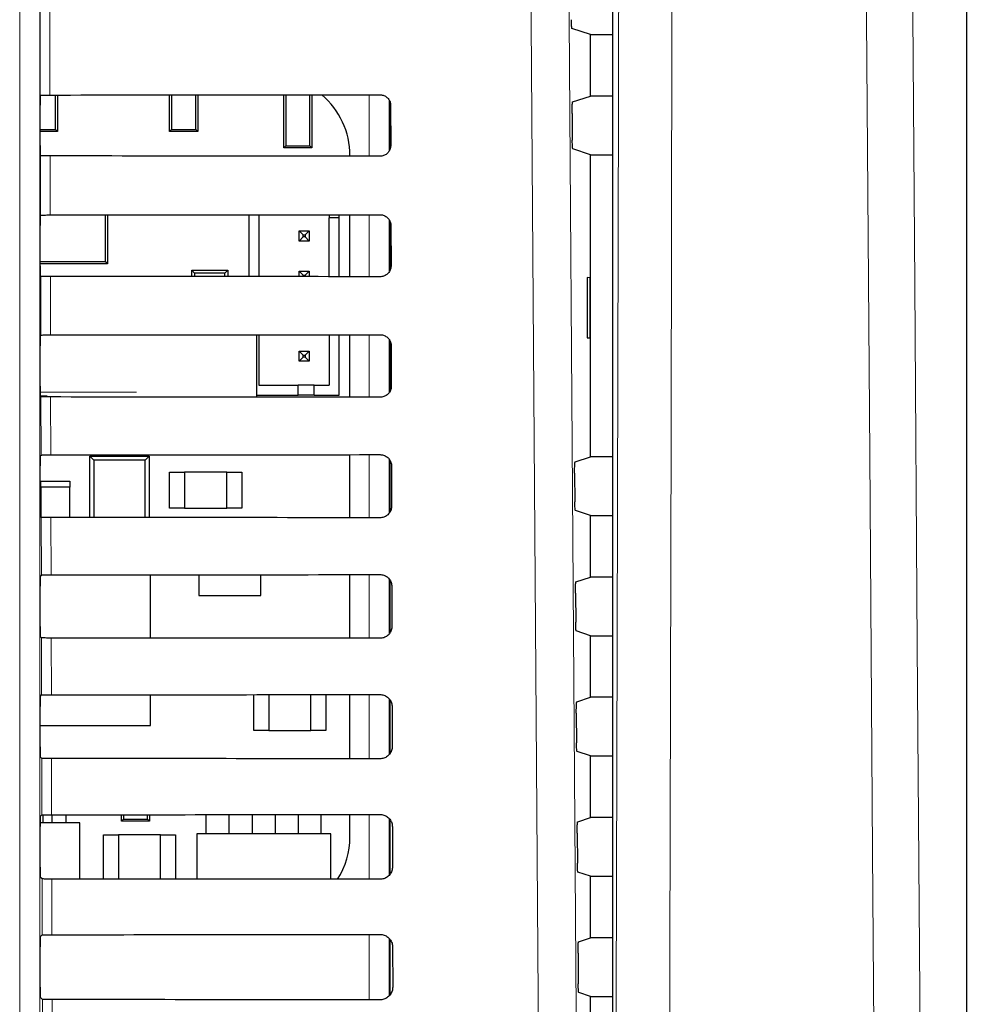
# Model space of a CAD drawing. Header units: millimetres. Extents: x 5 to 418, y 2 to 292.
# Tile 37 of 53: x 125 to 137, y 178 to 190. Entities that reach past the tile are written whole.
import ezdxf

# ---------------------------------------------------------------- set-up
doc = ezdxf.new("R2010")
doc.units = ezdxf.units.MM
doc.layers.add('SLD-0', color=7, linetype='Continuous')
doc.styles.add('SLDTEXTSTYLE1', font='TXT', dxfattribs={"width": 0.605})
doc.dimstyles.new('SLDDIMSTYLE1', dxfattribs={"dimtxt": 3.5, "dimasz": 3.5, "dimexe": 0, "dimexo": 0.0625, "dimgap": 0.875, "dimtad": 1, "dimdec": 1, "dimlfac": 4, "dimrnd": 1e-09, "dimzin": 12, "dimdsep": 46, "dimtxsty": 'SLDTEXTSTYLE1', "dimsah": 1, "dimcen": 0.09, "dimadec": 0, "dimazin": 3, "dimtfac": 1, "dimtofl": 0, "dimtmove": 0, "dimatfit": 3, "dimfxl": 1, "dimfrac": 2, "dimtolj": 1, "dimtzin": 12, "dimarcsym": 0})

# ---------------------------------------------------------------- blocks, each defined once
blk = doc.blocks.new('_D_1')
at = {"layer": 'SLD-0', "color": 7}
for p, q in [((135.067, 252.015), (148.992, 252.015)), ((147.992, 252.015), (147.992, 99.325)), ((134.526, 99.325), (148.992, 99.325))]:
    blk.add_line(p, q, dxfattribs=at)
for points in [[(147.992, 252.015), (147.532, 248.515), (148.452, 248.515)], [(147.992, 99.325), (148.452, 102.825), (147.532, 102.825)]]:
    blk.add_solid(points, dxfattribs=at)
at = {"layer": 'SLD-0', "color": 7, "insert": (143.48, 169.654), "char_height": 3.5, "attachment_point": 1, "rotation": 90, "style": 'SLDTEXTSTYLE1'}
blk.add_mtext('610,8', dxfattribs=at)

msp = doc.modelspace()

# ---------------------------------------------------------------- linework, layer by layer
at = {"color": 7, "linetype": 'Continuous', "lineweight": 18}
for p, q in [((136.6759, 131.8449), (136.6759, 214.5853)), ((124.8586, 173.348), (124.8586, 194.2651)), ((125.1086, 194.2651), (125.1086, 173.348)), ((125.1151, 188.917), (125.1103, 190.9655)), ((125.2312, 190.9821), (125.236, 188.9193)), ((129.2183, 188.1562), (129.2183, 188.9221)), ((129.4683, 188.8547), (129.4683, 188.2221)), ((125.1186, 187.4206), (125.1168, 188.1612)), ((125.2378, 188.1591), (125.2395, 187.4228)), ((129.2183, 186.6527), (129.2183, 187.4256)), ((129.4683, 187.3607), (129.4683, 186.7162)), ((125.1221, 185.9241), (125.1204, 186.6577)), ((125.2413, 186.6555), (125.243, 185.9263)), ((129.2183, 185.1492), (129.2183, 185.9291)), ((129.4683, 185.8668), (129.4683, 185.2104)), ((125.1134, 185.2142), (126.3171, 185.2142)), ((125.1256, 184.4276), (125.1239, 185.1542)), ((125.2448, 185.152), (125.2465, 184.4298)), ((129.2183, 183.6457), (129.2183, 184.4326)), ((129.4683, 184.373), (129.4683, 183.7047)), ((125.1291, 182.9311), (125.1274, 183.6507)), ((125.2483, 183.6485), (125.25, 182.9333)), ((129.2183, 182.1421), (129.2183, 182.9361)), ((129.4683, 182.8793), (129.4683, 182.199)), ((125.1326, 181.4346), (125.1309, 182.1472)), ((125.2518, 182.145), (125.2535, 181.4368)), ((129.2183, 180.6386), (129.2183, 181.4396)), ((129.4683, 181.3858), (129.4683, 180.6934)), ((125.1361, 179.9381), (125.1344, 180.6436)), ((125.2553, 180.6415), (125.257, 179.9403)), ((129.2183, 179.1351), (129.2183, 179.9431)), ((129.4683, 179.8922), (129.4683, 179.1879)), ((125.1396, 178.4416), (125.1379, 179.1401)), ((125.2588, 179.138), (125.2605, 178.4438)), ((129.2183, 177.6316), (129.2183, 178.4466)), ((129.4683, 178.3973), (129.4683, 177.6824)), ((125.1431, 176.9451), (125.1415, 177.6366)), ((125.2623, 177.6345), (125.264, 176.9473))]:
    msp.add_line(p, q, dxfattribs=at)
at = {"color": 7, "linetype": 'Continuous', "lineweight": 25}
for p, q in [((136.676, 131.8449), (136.676, 214.5853)), ((132.2565, 194.1424), (132.2565, 142.0627)), ((131.9793, 189.6738), (131.7487, 189.7506)), ((131.9793, 188.9063), (131.9793, 189.6738)), ((131.9793, 189.6738), (132.2565, 189.6738)), ((126.7293, 188.4651), (126.7293, 188.9202)), ((126.7535, 188.9202), (126.7535, 188.4893)), ((127.055, 188.4893), (127.055, 188.9204)), ((127.0793, 188.9205), (127.0793, 188.4651)), ((128.1543, 188.2601), (128.1543, 188.9213)), ((128.1785, 188.9213), (128.1785, 188.2843)), ((128.48, 188.2843), (128.48, 188.9215)), ((128.5043, 188.9215), (128.5043, 188.2601)), ((125.1151, 188.917), (125.1152, 188.9172)), ((125.305, 188.4893), (125.305, 188.9193)), ((125.3293, 188.9193), (125.3293, 188.4651)), ((129.4793, 188.2477), (129.4793, 188.8281)), ((131.7569, 188.8323), (131.9793, 188.9063)), ((132.2565, 188.9063), (131.9793, 188.9063)), ((125.113, 188.2879), (125.113, 188.7922)), ((129.4869, 188.7901), (129.4881, 188.2901)), ((131.7505, 188.6907), (131.7528, 188.3555)), ((125.113, 188.4893), (125.305, 188.4893)), ((125.3293, 188.4651), (125.113, 188.4651)), ((125.305, 188.4893), (125.3293, 188.4651)), ((126.7293, 188.4651), (126.7535, 188.4893)), ((127.0793, 188.4651), (126.7293, 188.4651)), ((126.7535, 188.4893), (127.055, 188.4893)), ((127.055, 188.4893), (127.0793, 188.4651)), ((128.1543, 188.2601), (128.1785, 188.2843)), ((128.5043, 188.2601), (128.1543, 188.2601)), ((128.1785, 188.2843), (128.48, 188.2843)), ((128.48, 188.2843), (128.5043, 188.2601)), ((131.9793, 188.1738), (131.7592, 188.2471)), ((125.1168, 188.1612), (125.1152, 188.1629)), ((128.9788, 188.1564), (128.9788, 188.1651)), ((131.9793, 184.4063), (131.9793, 188.1738)), ((131.9793, 188.1738), (132.2565, 188.1738)), ((125.1152, 187.4172), (125.1186, 187.4206)), ((125.9278, 186.8415), (125.9278, 187.4232)), ((125.9543, 187.4232), (125.9543, 186.8151)), ((127.7185, 187.4244), (127.7185, 186.6539)), ((127.8435, 187.4245), (127.8435, 186.6538)), ((128.7185, 187.4252), (128.7185, 187.3856)), ((128.8435, 187.3856), (128.7185, 187.3856)), ((128.7185, 186.6531), (128.7185, 187.3856)), ((128.8435, 187.3856), (128.8435, 187.4253)), ((128.8435, 186.653), (128.8435, 187.3856)), ((128.9788, 186.6529), (128.9788, 187.4254)), ((129.4793, 186.7363), (129.4793, 187.3416)), ((125.113, 186.7879), (125.113, 187.2922)), ((128.3435, 187.2231), (128.3935, 187.1731)), ((128.3435, 187.2231), (128.4685, 187.2231)), ((128.3435, 187.0981), (128.3435, 187.2231)), ((128.4685, 187.2231), (128.4185, 187.1731)), ((128.4685, 187.2231), (128.4685, 187.0981)), ((129.4904, 187.2901), (129.4916, 186.7901)), ((128.3435, 187.0981), (128.3935, 187.1481)), ((128.4685, 187.0981), (128.3435, 187.0981)), ((128.3935, 187.1481), (128.3935, 187.1731)), ((128.3935, 187.1731), (128.4185, 187.1731)), ((128.4185, 187.1481), (128.3935, 187.1481)), ((128.4185, 187.1731), (128.4185, 187.1481)), ((128.4685, 187.0981), (128.4185, 187.1481)), ((125.113, 186.8415), (125.9278, 186.8415)), ((125.9543, 186.8151), (125.9278, 186.8415)), ((125.9543, 186.8151), (125.113, 186.8151)), ((127.0043, 186.6544), (127.0043, 186.7338)), ((127.0396, 186.6985), (127.0043, 186.7338)), ((127.0043, 186.7338), (127.4543, 186.7338)), ((127.4543, 186.7338), (127.419, 186.6985)), ((127.4543, 186.7338), (127.4543, 186.6541)), ((128.3435, 186.6534), (128.3435, 186.7231)), ((128.3435, 186.7231), (128.3935, 186.6731)), ((128.3435, 186.7231), (128.4685, 186.7231)), ((128.4685, 186.7231), (128.4185, 186.6731)), ((128.4685, 186.7231), (128.4685, 186.6533)), ((125.1204, 186.6577), (125.1152, 186.6629)), ((127.0396, 186.6985), (127.0396, 186.6544)), ((127.419, 186.6985), (127.0396, 186.6985)), ((127.419, 186.6541), (127.419, 186.6985)), ((128.3935, 186.6534), (128.3935, 186.6731)), ((128.3935, 186.6731), (128.4185, 186.6731)), ((128.4185, 186.6731), (128.4185, 186.6533)), ((131.978, 186.6401), (131.9399, 186.6407)), ((131.9399, 186.6407), (131.9399, 185.8894)), ((131.978, 185.89), (131.978, 186.6401)), ((125.1152, 185.9172), (125.1221, 185.9241)), ((127.8182, 185.1503), (127.8182, 185.928)), ((127.8435, 185.928), (127.8435, 185.2981)), ((128.7185, 185.9287), (128.7185, 185.2981)), ((128.8435, 185.1731), (128.8435, 185.9288)), ((128.9788, 185.1494), (128.9788, 185.9289)), ((129.4793, 185.2252), (129.4793, 185.8506)), ((131.9399, 185.8894), (131.978, 185.89)), ((125.113, 185.2879), (125.113, 185.7922)), ((129.4939, 185.7901), (129.4951, 185.2901)), ((128.3435, 185.7231), (128.3935, 185.6731)), ((128.3435, 185.5981), (128.3435, 185.7231)), ((128.3435, 185.7231), (128.4685, 185.7231)), ((128.3435, 185.5981), (128.3935, 185.6481)), ((128.3935, 185.6481), (128.3935, 185.6731)), ((128.3935, 185.6731), (128.4185, 185.6731)), ((128.4185, 185.6481), (128.3935, 185.6481)), ((128.4685, 185.7231), (128.4185, 185.6731)), ((128.4185, 185.6731), (128.4185, 185.6481)), ((128.4685, 185.5981), (128.4185, 185.6481)), ((128.4685, 185.7231), (128.4685, 185.5981)), ((128.4685, 185.5981), (128.3435, 185.5981)), ((127.8435, 185.2981), (128.331, 185.2981)), ((128.331, 185.1731), (128.331, 185.2981)), ((128.531, 185.2981), (128.331, 185.2981)), ((128.531, 185.2981), (128.7185, 185.2981)), ((128.531, 185.1731), (128.531, 185.2981)), ((125.2026, 185.1642), (125.1149, 185.1642)), ((125.1239, 185.1542), (125.1152, 185.1629)), ((127.8182, 185.1731), (128.331, 185.1731)), ((128.531, 185.1731), (128.331, 185.1731)), ((128.531, 185.1731), (128.8435, 185.1731)), ((125.1152, 184.4172), (125.1256, 184.4276)), ((125.7355, 184.4151), (125.7849, 184.3657)), ((125.7355, 184.4151), (126.473, 184.4151)), ((125.7355, 183.6482), (125.7355, 184.4151)), ((125.898, 184.4151), (125.898, 184.4302)), ((126.3105, 184.4151), (126.3105, 184.4304)), ((126.4237, 184.3657), (126.473, 184.4151)), ((126.473, 184.4151), (126.473, 183.6477)), ((128.9788, 183.6459), (128.9788, 184.4324)), ((131.7885, 184.3428), (131.9793, 184.4063)), ((132.2565, 184.4063), (131.9793, 184.4063)), ((125.113, 183.7879), (125.113, 184.2922)), ((125.7849, 184.3657), (125.7849, 183.6482)), ((126.4237, 184.3657), (125.7849, 184.3657)), ((126.4237, 183.6478), (126.4237, 184.3657)), ((129.4793, 183.7189), (129.4793, 184.3566)), ((129.4974, 184.2901), (129.4986, 183.7901)), ((126.7293, 183.7651), (126.7293, 184.2151)), ((126.7293, 184.2151), (126.9168, 184.2151)), ((126.9168, 184.2151), (126.9168, 183.7651)), ((127.4418, 184.2151), (126.9168, 184.2151)), ((127.4418, 183.7651), (127.4418, 184.2151)), ((127.4418, 184.2151), (127.6293, 184.2151)), ((127.6293, 184.2151), (127.6293, 183.7651)), ((131.7821, 184.2012), (131.7846, 183.8449)), ((125.123, 184.1026), (125.4855, 184.1026)), ((125.123, 184.0276), (125.123, 184.1026)), ((125.123, 184.0276), (125.123, 183.655)), ((125.4855, 184.0276), (125.123, 184.0276)), ((125.4855, 184.1026), (125.4855, 184.0276)), ((125.4855, 183.6484), (125.4855, 184.0276)), ((126.9168, 183.7651), (126.7293, 183.7651)), ((126.9168, 183.7651), (127.4418, 183.7651)), ((127.6293, 183.7651), (127.4418, 183.7651)), ((125.1274, 183.6507), (125.1152, 183.6629)), ((131.9793, 183.6738), (131.791, 183.7365)), ((131.9793, 182.9063), (131.9793, 183.6738)), ((131.9793, 183.6738), (132.2565, 183.6738)), ((125.1152, 182.9172), (125.1291, 182.9311)), ((126.4918, 182.9276), (125.1255, 182.9276)), ((126.4918, 182.1442), (126.4918, 182.9276)), ((127.0918, 182.9345), (127.0918, 182.6776)), ((127.8668, 182.6776), (127.8668, 182.935)), ((128.9788, 182.1423), (128.9788, 182.9359)), ((131.7991, 182.8463), (131.9793, 182.9063)), ((132.2565, 182.9063), (131.9793, 182.9063)), ((125.113, 182.2879), (125.113, 182.7922)), ((129.4793, 182.2131), (129.4793, 182.8628)), ((129.5009, 182.7901), (129.5021, 182.2901)), ((127.0918, 182.6776), (127.8668, 182.6776)), ((131.7927, 182.7047), (131.7952, 182.3414)), ((131.9793, 182.1738), (131.8016, 182.233)), ((131.9793, 181.4063), (131.9793, 182.1738)), ((131.9793, 182.1738), (132.2565, 182.1738)), ((125.1309, 182.1472), (125.1152, 182.1629)), ((125.1152, 181.4172), (125.1326, 181.4346)), ((126.4918, 181.0526), (126.4918, 181.4376)), ((127.7793, 180.9901), (127.7793, 181.4385)), ((127.9668, 181.4386), (127.9668, 180.9901)), ((128.4918, 180.9901), (128.4918, 181.439)), ((128.6793, 181.4392), (128.6793, 180.9901)), ((128.9788, 180.6388), (128.9788, 181.4394)), ((129.4793, 180.7074), (129.4793, 181.369)), ((131.8096, 181.3498), (131.9793, 181.4063)), ((132.2565, 181.4063), (131.9793, 181.4063)), ((125.113, 180.7879), (125.113, 181.2922)), ((129.5045, 181.2901), (129.5056, 180.7901)), ((131.8032, 181.2082), (131.8058, 180.8378)), ((125.113, 181.0526), (126.4918, 181.0526)), ((127.9668, 180.9901), (127.7793, 180.9901)), ((127.9668, 180.9901), (128.4918, 180.9901)), ((128.6793, 180.9901), (128.4918, 180.9901)), ((131.9793, 180.6738), (131.8122, 180.7294)), ((125.1344, 180.6436), (125.1152, 180.6629)), ((131.9793, 179.9063), (131.9793, 180.6738)), ((131.9793, 180.6738), (132.2565, 180.6738)), ((125.6105, 179.8382), (125.1132, 179.8382)), ((125.1152, 179.9172), (125.1361, 179.9381)), ((125.1518, 179.8382), (125.1518, 179.9391)), ((125.2618, 179.8382), (125.2618, 179.9403)), ((125.4368, 179.8382), (125.4368, 179.9404)), ((125.6105, 179.1378), (125.6105, 179.8382)), ((126.1293, 179.8601), (126.1293, 179.9408)), ((126.1293, 179.8601), (126.1535, 179.8843)), ((126.4793, 179.8601), (126.1293, 179.8601)), ((126.1535, 179.9408), (126.1535, 179.8843)), ((126.1535, 179.8843), (126.455, 179.8843)), ((126.455, 179.8843), (126.455, 179.941)), ((126.455, 179.8843), (126.4793, 179.8601)), ((126.4793, 179.941), (126.4793, 179.8601)), ((127.1868, 179.7026), (127.1868, 179.9415)), ((127.4718, 179.7026), (127.4718, 179.9417)), ((127.7618, 179.7026), (127.7618, 179.942)), ((128.0468, 179.9422), (128.0468, 179.7026)), ((128.3368, 179.7026), (128.3368, 179.9424)), ((128.6218, 179.7026), (128.6218, 179.9426)), ((128.9788, 179.6651), (128.9788, 179.9429)), ((129.4793, 179.2017), (129.4793, 179.8753)), ((131.8202, 179.8533), (131.9793, 179.9063)), ((132.2565, 179.9063), (131.9793, 179.9063)), ((125.113, 179.2879), (125.113, 179.7922)), ((129.508, 179.7901), (129.5091, 179.2901)), ((131.8137, 179.7118), (131.8164, 179.3343)), ((125.9043, 179.1376), (125.9043, 179.6901)), ((125.9043, 179.6901), (126.0918, 179.6901)), ((126.0918, 179.6901), (126.0918, 179.1375)), ((126.6168, 179.6901), (126.0918, 179.6901)), ((126.6168, 179.1371), (126.6168, 179.6901)), ((126.6168, 179.6901), (126.8043, 179.6901)), ((126.8043, 179.6901), (126.8043, 179.137)), ((127.0668, 179.7026), (127.0668, 179.1368)), ((128.7418, 179.7026), (127.0668, 179.7026)), ((128.7418, 179.1355), (128.7418, 179.7026)), ((131.9793, 179.1738), (131.8228, 179.2259)), ((125.1379, 179.1401), (125.1152, 179.1629)), ((131.9793, 178.4063), (131.9793, 179.1738)), ((131.9793, 179.1738), (132.2565, 179.1738)), ((125.1152, 178.4172), (125.1396, 178.4416)), ((129.4793, 177.6961), (129.4793, 178.3817)), ((131.8307, 178.3568), (131.9793, 178.4063)), ((132.2565, 178.4063), (131.9793, 178.4063)), ((125.113, 177.7879), (125.113, 178.2922)), ((129.5115, 178.2901), (129.5126, 177.7901)), ((131.8243, 178.2153), (131.827, 177.8308)), ((125.1415, 177.6366), (125.1152, 177.6629)), ((131.9793, 177.6738), (131.8334, 177.7224)), ((131.9793, 176.9063), (131.9793, 177.6738)), ((131.9793, 177.6738), (132.2565, 177.6738))]:
    msp.add_line(p, q, dxfattribs=at)
at = {"color": 7, "linetype": 'Continuous', "lineweight": 18, "flags": 128}
for points in [[(131.7044, 191.0484), (131.7667, 182.1998), (131.829, 173.3576)], [(132.2901, 173.3611), (132.3004, 177.6137), (132.3113, 182.1112), (132.3277, 188.8574), (132.333, 191.0393)], [(135.9916, 191.0513), (136.0246, 186.5544), (136.0576, 182.0575), (136.1213, 173.3768)], [(131.3585, 173.2913), (131.3515, 174.2823), (131.3234, 178.2466), (131.2333, 190.9821)], [(132.9996, 190.9532), (132.9966, 189.7151), (132.9845, 184.7629), (132.9724, 179.8108), (132.9565, 173.275)], [(135.5452, 173.2907), (135.5361, 174.5286), (135.4997, 179.4802), (135.4632, 184.4317), (135.4152, 190.9652)]]:
    msp.add_lwpolyline(points, dxfattribs=at)
at = {"color": 7, "linetype": 'Continuous', "lineweight": 25}
for centre, start, end in [((127.9875, 188.1651), 0, 49.75074), ((127.9875, 179.6651), 327.70444, 0)]:
    msp.add_arc(centre, 0.9913, start, end, dxfattribs=at)
for centre, major_axis, start_param, end_param in [((116.9793, 193.286), (250.3032, 0), 4.7453818, 4.7618492), ((125.1152, 188.7922), (0, 0.125), 0.0529039, 1.5707963), ((125.1152, 188.2879), (0, 0.125), 1.5707963, 3.1241394), ((116.9793, 183.8145), (249.0359, 0), 1.5210842, 1.5376284), ((125.1152, 187.2922), (0, 0.125), 0.0174533, 1.5707963), ((116.9793, 191.786), (250.1025, 0), 4.7454223, 4.7618889), ((125.1152, 186.7879), (0, 0.125), 1.5707963, 3.1241394), ((116.9793, 182.3145), (248.8352, 0), 1.5210441, 1.5375875), ((125.1152, 185.7922), (0, 0.125), 0.0174533, 1.5707963), ((116.9793, 190.286), (249.9018, 0), 4.7454628, 4.7619287), ((125.1152, 185.2879), (0, 0.125), 1.5707963, 3.1241394), ((116.9793, 180.8145), (248.6345, 0), 1.5210039, 1.5375466), ((125.1152, 184.2922), (0, 0.125), 0.0174533, 1.5707963), ((116.9793, 188.786), (249.7011, 0), 4.7455034, 4.7619686), ((125.1152, 183.7879), (0, 0.125), 1.5707963, 3.1241394), ((116.9793, 179.3145), (248.4338, 0), 1.5209636, 1.5375056), ((125.1152, 182.7922), (0, 0.125), 0.0174533, 1.5707963), ((116.9793, 187.2859), (249.5004, 0), 4.7455441, 4.7620085), ((125.1152, 182.2879), (0, 0.125), 1.5707963, 3.1241394), ((116.9793, 177.8145), (248.233, 0), 1.5209233, 1.5374645), ((116.9793, 185.7859), (249.2996, 0), 4.7455848, 4.7620484), ((125.1152, 181.2922), (0, 0.125), 0.0174533, 1.5707963), ((125.1152, 180.7879), (0, 0.125), 1.5707963, 3.1241394), ((116.9793, 176.3145), (248.0323, 0), 1.5208829, 1.5374234), ((125.1152, 179.7922), (0, 0.125), 0.0174533, 1.5707963), ((116.9793, 184.2859), (249.0989, 0), 4.7456256, 4.7620885), ((125.1152, 179.2879), (0, 0.125), 1.5707963, 3.1241394), ((116.9793, 174.8145), (247.8316, 0), 1.5208425, 1.5373821), ((125.1152, 178.2922), (0, 0.125), 0.0174533, 1.5707963), ((116.9793, 182.7859), (248.8982, 0), 4.7456664, 4.7621286), ((125.1152, 177.7879), (0, 0.125), 1.5707963, 3.1241394), ((116.9793, 173.3144), (247.6309, 0), 1.5208019, 1.5373409)]:
    msp.add_ellipse(centre, major_axis=major_axis, ratio=0.0174551, start_param=start_param, end_param=end_param, dxfattribs=at)
for points, knots in [([(131.7487, 189.7506), (131.7479, 189.7522), (131.7464, 189.7555), (131.7445, 189.7779), (131.743, 189.8104), (131.7424, 189.8398), (131.7423, 189.8564), (131.7422, 189.859)], [0, 0, 0, 0, 0.23926011, 0.47854445, 0.71712502, 0.95427294, 1, 1, 1, 1]), ([(129.3543, 188.9222), (129.3599, 188.922), (129.3803, 188.9213), (129.4146, 188.9105), (129.4511, 188.8841), (129.4768, 188.8468), (129.4862, 188.8133), (129.4868, 188.7942), (129.4869, 188.7901)], [0, 0, 0, 0, 0.0812528, 0.2934296, 0.5069011, 0.7224904, 0.9396889, 1, 1, 1, 1]), ([(125.1152, 188.9172), (125.117, 188.9174), (125.1208, 188.9179), (125.1424, 188.9185), (125.1749, 188.919), (125.2083, 188.9192), (125.2292, 188.9193), (125.236, 188.9193)], [0, 0, 0, 0, 0.2052588, 0.4341811, 0.6624014, 0.8891626, 1, 1, 1, 1]), ([(131.7505, 188.6907), (131.7504, 188.7047), (131.7504, 188.7328), (131.7512, 188.7726), (131.7527, 188.8047), (131.7546, 188.8272), (131.7561, 188.8306), (131.7569, 188.8323)], [0, 0, 0, 0, 0.198384, 0.3967568, 0.5954998, 0.7953107, 1, 1, 1, 1]), ([(131.7592, 188.2471), (131.7585, 188.2487), (131.757, 188.252), (131.7551, 188.2744), (131.7536, 188.3069), (131.753, 188.3363), (131.7529, 188.3528), (131.7528, 188.3555)], [0, 0, 0, 0, 0.239263, 0.4785504, 0.7171327, 0.9542801, 1, 1, 1, 1]), ([(129.4881, 188.2901), (129.4878, 188.2841), (129.487, 188.2631), (129.4757, 188.2279), (129.4484, 188.191), (129.4104, 188.1656), (129.377, 188.1567), (129.3582, 188.1562), (129.3543, 188.1561)], [0, 0, 0, 0, 0.0857051, 0.3026079, 0.518156, 0.7315729, 0.9434386, 1, 1, 1, 1]), ([(125.2378, 188.1591), (125.2239, 188.1591), (125.1961, 188.1592), (125.1596, 188.1596), (125.1323, 188.1601), (125.1189, 188.1607), (125.1174, 188.1611), (125.1168, 188.1612)], [0, 0, 0, 0, 0.2187771, 0.43751, 0.6574786, 0.8798632, 1, 1, 1, 1]), ([(125.1186, 187.4206), (125.1202, 187.4209), (125.1235, 187.4214), (125.1459, 187.422), (125.1784, 187.4225), (125.2118, 187.4227), (125.2327, 187.4228), (125.2395, 187.4228)], [0, 0, 0, 0, 0.2236181, 0.4472597, 0.6702154, 0.8917458, 1, 1, 1, 1]), ([(129.3543, 187.4257), (129.3603, 187.4255), (129.3815, 187.4247), (129.4169, 187.4133), (129.4542, 187.386), (129.4803, 187.3476), (129.4897, 187.3134), (129.4903, 187.2941), (129.4904, 187.2901)], [0, 0, 0, 0, 0.08471943, 0.29692092, 0.51042792, 0.72605262, 0.94327085, 1, 1, 1, 1]), ([(129.4916, 186.7901), (129.4913, 186.7837), (129.4905, 186.7619), (129.4786, 186.7256), (129.4503, 186.6879), (129.4112, 186.6621), (129.3771, 186.6531), (129.3581, 186.6527), (129.3543, 186.6526)], [0, 0, 0, 0, 0.0890994, 0.3059785, 0.521493, 0.7348782, 0.9467284, 1, 1, 1, 1]), ([(125.2413, 186.6555), (125.2274, 186.6556), (125.1996, 186.6556), (125.1631, 186.656), (125.1358, 186.6566), (125.1225, 186.6572), (125.1209, 186.6576), (125.1204, 186.6577)], [0, 0, 0, 0, 0.21878306, 0.43752183, 0.6574965, 0.87988732, 1, 1, 1, 1]), ([(125.1221, 185.9241), (125.1237, 185.9244), (125.127, 185.9249), (125.1494, 185.9255), (125.1819, 185.926), (125.2153, 185.9262), (125.2361, 185.9263), (125.243, 185.9263)], [0, 0, 0, 0, 0.2236241, 0.4472715, 0.6702332, 0.8917694, 1, 1, 1, 1]), ([(129.3543, 185.9292), (129.3607, 185.929), (129.3827, 185.9281), (129.4191, 185.9162), (129.4572, 185.8879), (129.4839, 185.8484), (129.4933, 185.8136), (129.4938, 185.7939), (129.4939, 185.7901)], [0, 0, 0, 0, 0.08800802, 0.30023343, 0.51377452, 0.72943297, 0.94666984, 1, 1, 1, 1]), ([(129.4951, 185.2901), (129.4948, 185.2833), (129.4939, 185.2607), (129.4814, 185.2233), (129.4522, 185.1848), (129.412, 185.1585), (129.3773, 185.1496), (129.358, 185.1491), (129.3543, 185.149)], [0, 0, 0, 0, 0.0923202, 0.3091766, 0.5246593, 0.7380145, 0.9498505, 1, 1, 1, 1]), ([(125.2448, 185.152), (125.2309, 185.1521), (125.2031, 185.1521), (125.1666, 185.1525), (125.1394, 185.1531), (125.126, 185.1537), (125.1244, 185.1541), (125.1239, 185.1542)], [0, 0, 0, 0, 0.218789, 0.4375337, 0.6575145, 0.8799115, 1, 1, 1, 1]), ([(125.1256, 184.4276), (125.1272, 184.4279), (125.1305, 184.4284), (125.1529, 184.429), (125.1854, 184.4295), (125.2188, 184.4297), (125.2396, 184.4298), (125.2465, 184.4298)], [0, 0, 0, 0, 0.22363, 0.4472834, 0.6702509, 0.891793, 1, 1, 1, 1]), ([(129.3543, 184.4327), (129.3611, 184.4325), (129.3839, 184.4315), (129.4214, 184.419), (129.4603, 184.3899), (129.4875, 184.3492), (129.4968, 184.3137), (129.4973, 184.2938), (129.4974, 184.2901)], [0, 0, 0, 0, 0.091132, 0.3033806, 0.5169544, 0.7326451, 0.9498996, 1, 1, 1, 1]), ([(131.7821, 184.2012), (131.7821, 184.2153), (131.782, 184.2433), (131.7829, 184.2831), (131.7843, 184.3153), (131.7863, 184.3378), (131.7878, 184.3411), (131.7885, 184.3428)], [0, 0, 0, 0, 0.1983758, 0.3967405, 0.5954771, 0.7952868, 1, 1, 1, 1]), ([(129.4986, 183.7901), (129.4983, 183.7829), (129.4973, 183.7595), (129.4843, 183.7211), (129.4542, 183.6818), (129.4128, 183.655), (129.3774, 183.646), (129.3578, 183.6456), (129.3543, 183.6455)], [0, 0, 0, 0, 0.0953804, 0.3122153, 0.5276676, 0.7409947, 0.9528176, 1, 1, 1, 1]), ([(131.791, 183.7365), (131.7903, 183.7381), (131.7888, 183.7414), (131.7868, 183.7638), (131.7854, 183.7963), (131.7848, 183.8257), (131.7846, 183.8422), (131.7846, 183.8449)], [0, 0, 0, 0, 0.2392719, 0.4785682, 0.717156, 0.9543017, 1, 1, 1, 1]), ([(125.2483, 183.6485), (125.2344, 183.6485), (125.2066, 183.6486), (125.1701, 183.649), (125.1429, 183.6496), (125.1295, 183.6502), (125.1279, 183.6505), (125.1274, 183.6507)], [0, 0, 0, 0, 0.218795, 0.4375456, 0.6575325, 0.8799357, 1, 1, 1, 1]), ([(125.1291, 182.9311), (125.1307, 182.9314), (125.134, 182.9319), (125.1564, 182.9325), (125.1889, 182.933), (125.2223, 182.9332), (125.2431, 182.9333), (125.25, 182.9333)], [0, 0, 0, 0, 0.22363592, 0.44729525, 0.67026871, 0.89181663, 1, 1, 1, 1]), ([(129.3543, 182.9362), (129.3615, 182.9359), (129.385, 182.9349), (129.4237, 182.9219), (129.4634, 182.8918), (129.491, 182.85), (129.5003, 182.8138), (129.5009, 182.7936), (129.5009, 182.7901)], [0, 0, 0, 0, 0.0941035, 0.3063745, 0.5199798, 0.7357013, 0.9529725, 1, 1, 1, 1]), ([(131.7927, 182.7047), (131.7926, 182.7188), (131.7926, 182.7468), (131.7934, 182.7866), (131.7949, 182.8188), (131.7968, 182.8413), (131.7983, 182.8446), (131.7991, 182.8463)], [0, 0, 0, 0, 0.1983731, 0.396735, 0.5954695, 0.7952788, 1, 1, 1, 1]), ([(129.5021, 182.2901), (129.5018, 182.2825), (129.5007, 182.2583), (129.4871, 182.2188), (129.4561, 182.1787), (129.4136, 182.1514), (129.3775, 182.1425), (129.3577, 182.1421), (129.3543, 182.142)], [0, 0, 0, 0, 0.09829199, 0.31510617, 0.53052973, 0.74383015, 0.95564097, 1, 1, 1, 1]), ([(131.8016, 182.233), (131.8009, 182.2346), (131.7994, 182.2379), (131.7974, 182.2603), (131.796, 182.2928), (131.7954, 182.3222), (131.7952, 182.3387), (131.7952, 182.3414)], [0, 0, 0, 0, 0.2392748, 0.4785741, 0.7171638, 0.954309, 1, 1, 1, 1]), ([(125.2518, 182.145), (125.2379, 182.145), (125.2101, 182.1451), (125.1737, 182.1455), (125.1464, 182.1461), (125.133, 182.1467), (125.1315, 182.147), (125.1309, 182.1472)], [0, 0, 0, 0, 0.2188009, 0.4375576, 0.6575505, 0.87996, 1, 1, 1, 1]), ([(125.1326, 181.4346), (125.1342, 181.4349), (125.1375, 181.4354), (125.1599, 181.436), (125.1924, 181.4365), (125.2258, 181.4367), (125.2466, 181.4368), (125.2535, 181.4368)], [0, 0, 0, 0, 0.2236419, 0.4473071, 0.6702865, 0.8918403, 1, 1, 1, 1]), ([(129.3543, 181.4397), (129.3619, 181.4394), (129.3862, 181.4383), (129.426, 181.4247), (129.4665, 181.3937), (129.4946, 181.3508), (129.5039, 181.3139), (129.5044, 181.2935), (129.5045, 181.2901)], [0, 0, 0, 0, 0.0969335, 0.3092262, 0.5228618, 0.7386127, 0.9558999, 1, 1, 1, 1]), ([(131.8032, 181.2082), (131.8032, 181.2223), (131.8031, 181.2503), (131.804, 181.2902), (131.8054, 181.3223), (131.8074, 181.3448), (131.8089, 181.3481), (131.8096, 181.3498)], [0, 0, 0, 0, 0.1983704, 0.3967295, 0.5954618, 0.7952707, 1, 1, 1, 1]), ([(131.8122, 180.7294), (131.8115, 180.7311), (131.81, 180.7344), (131.808, 180.7568), (131.8066, 180.7892), (131.806, 180.8187), (131.8058, 180.8352), (131.8058, 180.8378)], [0, 0, 0, 0, 0.23927781, 0.4785801, 0.71717157, 0.95431622, 1, 1, 1, 1]), ([(129.5056, 180.7901), (129.5053, 180.7821), (129.5041, 180.7571), (129.4899, 180.7165), (129.458, 180.6756), (129.4144, 180.6478), (129.3776, 180.639), (129.3576, 180.6386), (129.3543, 180.6385)], [0, 0, 0, 0, 0.10106546, 0.31785987, 0.53325595, 0.74653117, 0.95833083, 1, 1, 1, 1]), ([(125.2553, 180.6415), (125.2414, 180.6415), (125.2136, 180.6416), (125.1772, 180.642), (125.1499, 180.6425), (125.1365, 180.6431), (125.135, 180.6435), (125.1344, 180.6436)], [0, 0, 0, 0, 0.2188069, 0.4375695, 0.6575686, 0.8799842, 1, 1, 1, 1]), ([(125.1361, 179.9381), (125.1377, 179.9384), (125.141, 179.9389), (125.1634, 179.9395), (125.1959, 179.94), (125.2293, 179.9402), (125.2501, 179.9403), (125.257, 179.9403)], [0, 0, 0, 0, 0.22364782, 0.44731905, 0.67030437, 0.89186405, 1, 1, 1, 1]), ([(129.3543, 179.9432), (129.3623, 179.9429), (129.3874, 179.9417), (129.4282, 179.9275), (129.4696, 179.8957), (129.4981, 179.8516), (129.5074, 179.814), (129.5079, 179.7934), (129.508, 179.7901)], [0, 0, 0, 0, 0.0996319, 0.3119456, 0.5256103, 0.7413895, 0.9586918, 1, 1, 1, 1]), ([(131.8137, 179.7118), (131.8137, 179.7258), (131.8137, 179.7539), (131.8145, 179.7937), (131.816, 179.8258), (131.8179, 179.8483), (131.8194, 179.8516), (131.8202, 179.8533)], [0, 0, 0, 0, 0.19836763, 0.39672403, 0.59545419, 0.79526265, 1, 1, 1, 1]), ([(129.5091, 179.2901), (129.5087, 179.2817), (129.5075, 179.2559), (129.4928, 179.2142), (129.4599, 179.1725), (129.4152, 179.1443), (129.3778, 179.1354), (129.3575, 179.135), (129.3543, 179.135)], [0, 0, 0, 0, 0.1037105, 0.3204859, 0.5358558, 0.7491071, 0.9608965, 1, 1, 1, 1]), ([(131.8228, 179.2259), (131.8221, 179.2275), (131.8206, 179.2308), (131.8186, 179.2532), (131.8172, 179.2857), (131.8166, 179.3151), (131.8164, 179.3317), (131.8164, 179.3343)], [0, 0, 0, 0, 0.2392808, 0.4785861, 0.7171794, 0.9543235, 1, 1, 1, 1]), ([(125.2588, 179.138), (125.2449, 179.138), (125.2172, 179.1381), (125.1807, 179.1385), (125.1534, 179.139), (125.14, 179.1396), (125.1385, 179.14), (125.1379, 179.1401)], [0, 0, 0, 0, 0.2188129, 0.4375815, 0.6575867, 0.8800086, 1, 1, 1, 1]), ([(125.1396, 178.4416), (125.1412, 178.4419), (125.1445, 178.4424), (125.1669, 178.443), (125.1994, 178.4435), (125.2328, 178.4437), (125.2536, 178.4438), (125.2605, 178.4438)], [0, 0, 0, 0, 0.22365378, 0.44733098, 0.67032224, 0.89188782, 1, 1, 1, 1]), ([(129.3543, 178.4467), (129.3627, 178.4463), (129.3886, 178.4451), (129.4305, 178.4303), (129.4726, 178.3976), (129.5017, 178.3524), (129.511, 178.3141), (129.5114, 178.2932), (129.5115, 178.2901)], [0, 0, 0, 0, 0.1022077, 0.3145418, 0.5282346, 0.7440408, 0.9613575, 1, 1, 1, 1]), ([(131.8243, 178.2153), (131.8243, 178.2293), (131.8242, 178.2574), (131.8251, 178.2972), (131.8265, 178.3293), (131.8285, 178.3518), (131.8299, 178.3552), (131.8307, 178.3568)], [0, 0, 0, 0, 0.1983649, 0.3967185, 0.5954465, 0.7952546, 1, 1, 1, 1]), ([(129.5126, 177.7901), (129.5122, 177.7813), (129.511, 177.7548), (129.4956, 177.7119), (129.4619, 177.6694), (129.416, 177.6408), (129.3779, 177.6319), (129.3573, 177.6315), (129.3543, 177.6315)], [0, 0, 0, 0, 0.1062358, 0.3229931, 0.5383379, 0.7515666, 0.9633463, 1, 1, 1, 1]), ([(131.8334, 177.7224), (131.8327, 177.724), (131.8312, 177.7273), (131.8292, 177.7497), (131.8278, 177.7822), (131.8272, 177.8116), (131.827, 177.8281), (131.827, 177.8308)], [0, 0, 0, 0, 0.2392838, 0.4785921, 0.7171872, 0.9543308, 1, 1, 1, 1]), ([(125.2623, 177.6345), (125.2485, 177.6345), (125.2207, 177.6345), (125.1842, 177.6349), (125.1569, 177.6355), (125.1435, 177.6361), (125.142, 177.6365), (125.1415, 177.6366)], [0, 0, 0, 0, 0.2188189, 0.4375935, 0.6576048, 0.880033, 1, 1, 1, 1])]:
    msp.add_open_spline(points, degree=3, knots=knots, dxfattribs=at)

# ---------------------------------------------------------------- dimensions: what is measured, and where the dimension line sits
at = {"layer": 'SLD-0', "color": 7}
dim = msp.add_linear_dim(base=(147.9918, 99.325), p1=(135.0668, 252.0151), p2=(134.5264, 99.325), angle=90, dimstyle='SLDDIMSTYLE1', dxfattribs=at)
dim.commit()
dim.dimension.update_dxf_attribs({"geometry": '_D_1', "text_midpoint": (147.9918, 175.67), "dimtype": 160})

doc.saveas('drawing.dxf')
